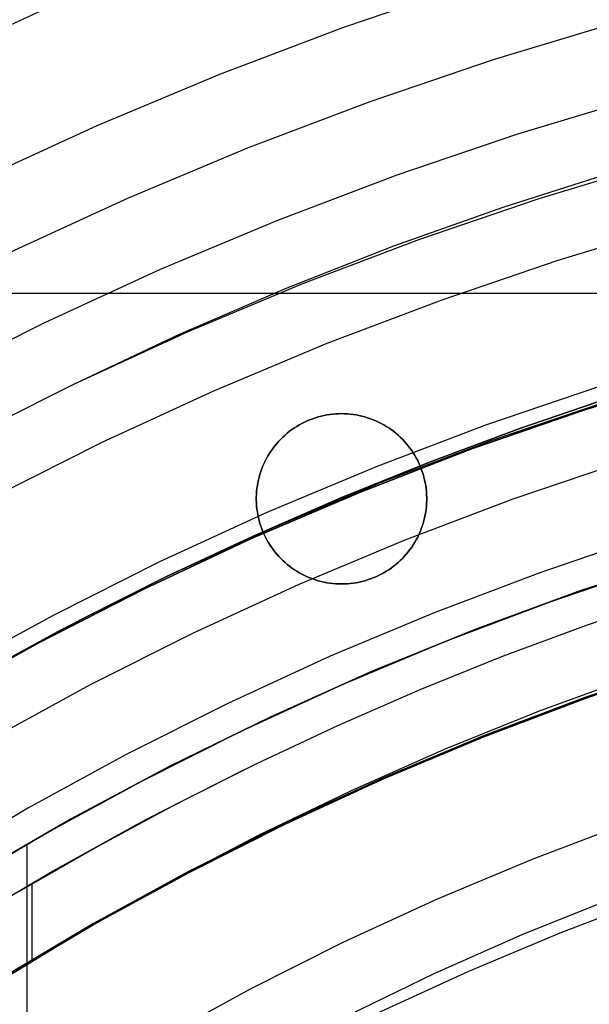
# Model space of a CAD drawing. Header units: millimetres. Extents: x 9001 to 10165, y -167 to 850.
# Tile 175 of 216: x 9558 to 9566, y 522 to 536. Entities that reach past the tile are written whole.
import ezdxf

# ---------------------------------------------------------------- set-up
doc = ezdxf.new("R2010")
doc.units = ezdxf.units.MM
for name, color, linetype in [('1', 7, 'Continuous'), ('COLOR EXT', 7, 'Continuous'), ('luz', 7, 'Continuous'), ('PLASTICO NEGRO', 7, 'Continuous')]:
    doc.layers.add(name, color=color, linetype=linetype)

msp = doc.modelspace()

# ---------------------------------------------------------------- linework, layer by layer
at = {"layer": '1', "color": 250, "true_color": 0x111111}
for p, q in [((9556.461, 535.401, 236.621), (9558.29, 536.243, 236.621)), ((9565.52, 533.453, 61.1), (9567.277, 533.983, 61.1)), ((9565.009, 533.332, 61.1), (9566.634, 533.849, 61.1)), ((9563.783, 532.862, 61.1), (9565.52, 533.453, 61.1)), ((9563.402, 532.762, 61.1), (9565.009, 533.332, 61.1)), ((9561.816, 532.138, 61.1), (9563.402, 532.762, 61.1)), ((9562.067, 532.211, 61.1), (9563.783, 532.862, 61.1)), ((9560.375, 531.502, 61.1), (9562.067, 532.211, 61.1)), ((9560.25, 531.462, 61.1), (9561.816, 532.138, 61.1)), ((9558.709, 530.734, 61.1), (9560.375, 531.502, 61.1)), ((9558.709, 530.734, 61.1), (9560.25, 531.462, 61.1)), ((9557.07, 529.909, 61.1), (9558.709, 530.734, 61.1)), ((9564.845, 529.909, 75.162), (9566.479, 530.465, 75.162)), ((9566.566, 530.529, 64.238), (9565.239, 530.078, 64.238)), ((9565.239, 530.078, 86.085), (9566.566, 530.529, 86.085)), ((9565.239, 530.078, 64.238), (9563.925, 529.589, 64.238)), ((9563.925, 529.589, 86.085), (9565.239, 530.078, 86.085)), ((9563.231, 529.297, 75.162), (9564.845, 529.909, 75.162)), ((9563.925, 529.589, 64.238), (9562.624, 529.065, 64.238)), ((9562.624, 529.065, 86.085), (9563.925, 529.589, 86.085)), ((9561.638, 528.629, 75.162), (9563.231, 529.297, 75.162)), ((9562.624, 529.065, 64.238), (9561.339, 528.503, 64.238)), ((9561.339, 528.503, 86.085), (9562.624, 529.065, 86.085)), ((9560.07, 527.907, 75.162), (9561.638, 528.629, 75.162)), ((9561.339, 528.503, 64.238), (9560.07, 527.907, 64.238)), ((9560.07, 527.907, 86.085), (9561.339, 528.503, 86.085)), ((9565.697, 527.539, 228.525), (9567.249, 528.068, 228.525)), ((9558.528, 527.131, 75.162), (9560.07, 527.907, 75.162)), ((9560.07, 527.907, 64.238), (9558.818, 527.276, 64.238)), ((9558.818, 527.276, 86.085), (9560.07, 527.907, 86.085)), ((9566.246, 527.201, 89.131), (9567.492, 527.625, 89.131)), ((9564.164, 526.958, 228.525), (9565.697, 527.539, 228.525)), ((9558.818, 527.276, 64.238), (9557.583, 526.61, 64.238)), ((9557.583, 526.61, 86.085), (9558.818, 527.276, 86.085)), ((9557.013, 526.302, 75.162), (9558.528, 527.131, 75.162)), ((9565.011, 526.743, 89.131), (9566.246, 527.201, 89.131)), ((9562.652, 526.324, 228.525), (9564.164, 526.958, 228.525)), ((9563.791, 526.25, 89.131), (9565.011, 526.743, 89.131)), ((9567.71, 526.631, 89.131), (9566.208, 526.12, 89.131)), ((9566.208, 526.12, 92.4), (9567.71, 526.631, 92.4)), ((9565.54, 525.937, 95.668), (9566.951, 526.453, 95.668)), ((9561.163, 525.638, 228.525), (9562.652, 526.324, 228.525)), ((9562.584, 525.723, 89.131), (9563.791, 526.25, 89.131)), ((9566.208, 526.12, 89.131), (9564.723, 525.557, 89.131)), ((9564.723, 525.557, 92.4), (9566.208, 526.12, 92.4)), ((9564.146, 525.373, 95.668), (9565.54, 525.937, 95.668)), ((9561.392, 525.163, 89.131), (9562.584, 525.723, 89.131)), ((9559.698, 524.901, 228.525), (9561.163, 525.638, 228.525)), ((9564.723, 525.557, 89.131), (9563.259, 524.943, 89.131)), ((9563.259, 524.943, 92.4), (9564.723, 525.557, 92.4)), ((9562.772, 524.764, 95.668), (9564.146, 525.373, 95.668)), ((9560.216, 524.57, 89.131), (9561.392, 525.163, 89.131)), ((9559.774, 524.345, 89.131), (9561.214, 525.076, 89.131)), ((9558.259, 524.115, 228.525), (9559.698, 524.901, 228.525)), ((9563.259, 524.943, 89.131), (9561.817, 524.279, 89.131)), ((9561.817, 524.279, 92.4), (9563.259, 524.943, 92.4)), ((9561.418, 524.11, 95.668), (9562.772, 524.764, 95.668)), ((9559.056, 523.945, 89.131), (9560.216, 524.57, 89.131)), ((9558.36, 523.564, 89.131), (9559.774, 524.345, 89.131)), ((9561.817, 524.279, 89.131), (9560.399, 523.566, 89.131)), ((9560.399, 523.566, 92.4), (9561.817, 524.279, 92.4)), ((9556.849, 523.278, 228.525), (9558.259, 524.115, 228.525)), ((9560.086, 523.413, 95.668), (9561.418, 524.11, 95.668)), ((9557.914, 523.288, 89.131), (9559.056, 523.945, 89.131)), ((9558.022, 523.979, 228.525), (9558.022, 441.714, 228.525)), ((9556.974, 522.735, 89.131), (9558.36, 523.564, 89.131)), ((9560.399, 523.566, 89.131), (9559.006, 522.804, 89.131)), ((9559.006, 522.804, 92.4), (9560.399, 523.566, 92.4)), ((9558.094, 523.394, 89.131), (9558.094, 522.27, 89.131)), ((9558.777, 522.672, 95.668), (9560.086, 523.413, 95.668)), ((9565.285, 522.652, 98.631), (9566.593, 523.178, 98.631)), ((9559.006, 522.804, 89.131), (9557.641, 521.994, 89.131)), ((9557.641, 521.994, 92.4), (9559.006, 522.804, 92.4)), ((9557.491, 521.89, 95.668), (9558.777, 522.672, 95.668)), ((9563.996, 522.081, 98.631), (9565.285, 522.652, 98.631)), ((9562.728, 521.466, 98.631), (9563.996, 522.081, 98.631))]:
    msp.add_line(p, q, dxfattribs=at)
at = {"layer": '1', "color": 29, "true_color": 0x4d342b}
for p, q in [((9567.836, 530.86, 70.562), (9566.176, 530.347, 70.562)), ((9566.176, 530.347, 76.062), (9567.836, 530.86, 76.062)), ((9567.836, 530.86, 34.462), (9566.176, 530.347, 34.462)), ((9566.176, 530.347, 42.462), (9567.836, 530.86, 42.462)), ((9566.176, 530.347, 73.312), (9567.836, 530.86, 73.312)), ((9566.176, 530.347, 38.462), (9567.836, 530.86, 38.462)), ((9566.176, 530.347, 70.562), (9564.535, 529.776, 70.562)), ((9564.535, 529.776, 76.062), (9566.176, 530.347, 76.062)), ((9566.176, 530.347, 34.462), (9564.535, 529.776, 34.462)), ((9564.535, 529.776, 42.462), (9566.176, 530.347, 42.462)), ((9564.535, 529.776, 73.312), (9566.176, 530.347, 73.312)), ((9564.535, 529.776, 38.462), (9566.176, 530.347, 38.462)), ((9564.535, 529.776, 70.562), (9562.914, 529.149, 70.562)), ((9562.914, 529.149, 76.062), (9564.535, 529.776, 76.062)), ((9564.535, 529.776, 34.462), (9562.914, 529.149, 34.462)), ((9562.914, 529.149, 42.462), (9564.535, 529.776, 42.462)), ((9562.914, 529.149, 73.312), (9564.535, 529.776, 73.312)), ((9562.914, 529.149, 38.462), (9564.535, 529.776, 38.462)), ((9562.914, 529.149, 70.562), (9561.317, 528.466, 70.562)), ((9561.317, 528.466, 76.062), (9562.914, 529.149, 76.062)), ((9562.914, 529.149, 34.462), (9561.317, 528.466, 34.462)), ((9561.317, 528.466, 42.462), (9562.914, 529.149, 42.462)), ((9561.317, 528.466, 73.312), (9562.914, 529.149, 73.312)), ((9561.317, 528.466, 38.462), (9562.914, 529.149, 38.462)), ((9561.317, 528.466, 70.562), (9559.744, 527.727, 70.562)), ((9559.744, 527.727, 76.062), (9561.317, 528.466, 76.062)), ((9561.317, 528.466, 34.462), (9559.744, 527.727, 34.462)), ((9559.744, 527.727, 42.462), (9561.317, 528.466, 42.462)), ((9559.744, 527.727, 73.312), (9561.317, 528.466, 73.312)), ((9559.744, 527.727, 38.462), (9561.317, 528.466, 38.462)), ((9559.744, 527.727, 70.562), (9558.197, 526.935, 70.562)), ((9558.197, 526.935, 76.062), (9559.744, 527.727, 76.062)), ((9559.744, 527.727, 34.462), (9558.197, 526.935, 34.462)), ((9558.197, 526.935, 42.462), (9559.744, 527.727, 42.462)), ((9558.197, 526.935, 73.312), (9559.744, 527.727, 73.312)), ((9558.197, 526.935, 38.462), (9559.744, 527.727, 38.462)), ((9558.197, 526.935, 70.562), (9556.679, 526.089, 70.562)), ((9556.679, 526.089, 76.062), (9558.197, 526.935, 76.062)), ((9558.197, 526.935, 34.462), (9556.679, 526.089, 34.462)), ((9556.679, 526.089, 42.462), (9558.197, 526.935, 42.462)), ((9556.679, 526.089, 73.312), (9558.197, 526.935, 73.312)), ((9556.679, 526.089, 38.462), (9558.197, 526.935, 38.462))]:
    msp.add_line(p, q, dxfattribs=at)
at = {"layer": 'COLOR EXT', "color": 30, "true_color": 0xff8d00}
for p, q in [((9533.963, 532.068, 21.262), (9580.77, 532.068, 21.262)), ((9562.094, 530.175, 19.162), (9562.055, 530.156, 19.162)), ((9562.055, 530.156, 21.262), (9562.094, 530.175, 21.262)), ((9562.094, 530.175, 20.212), (9562.055, 530.156, 20.212)), ((9562.133, 530.193, 19.162), (9562.094, 530.175, 19.162)), ((9562.094, 530.175, 21.262), (9562.133, 530.193, 21.262)), ((9562.133, 530.193, 20.212), (9562.094, 530.175, 20.212)), ((9562.173, 530.21, 19.162), (9562.133, 530.193, 19.162)), ((9562.133, 530.193, 21.262), (9562.173, 530.21, 21.262)), ((9562.173, 530.21, 20.212), (9562.133, 530.193, 20.212)), ((9562.213, 530.225, 19.162), (9562.173, 530.21, 19.162)), ((9562.173, 530.21, 21.262), (9562.213, 530.225, 21.262)), ((9562.213, 530.225, 20.212), (9562.173, 530.21, 20.212)), ((9562.254, 530.239, 19.162), (9562.213, 530.225, 19.162)), ((9562.213, 530.225, 21.262), (9562.254, 530.239, 21.262)), ((9562.254, 530.239, 20.212), (9562.213, 530.225, 20.212)), ((9562.295, 530.252, 19.162), (9562.254, 530.239, 19.162)), ((9562.254, 530.239, 21.262), (9562.295, 530.252, 21.262)), ((9562.295, 530.252, 20.212), (9562.254, 530.239, 20.212)), ((9562.337, 530.263, 19.162), (9562.295, 530.252, 19.162)), ((9562.295, 530.252, 21.262), (9562.337, 530.263, 21.262)), ((9562.337, 530.263, 20.212), (9562.295, 530.252, 20.212)), ((9562.379, 530.272, 19.162), (9562.337, 530.263, 19.162)), ((9562.337, 530.263, 21.262), (9562.379, 530.272, 21.262)), ((9562.379, 530.272, 20.212), (9562.337, 530.263, 20.212)), ((9562.421, 530.281, 19.162), (9562.379, 530.272, 19.162)), ((9562.379, 530.272, 21.262), (9562.421, 530.281, 21.262)), ((9562.421, 530.281, 20.212), (9562.379, 530.272, 20.212)), ((9562.464, 530.287, 19.162), (9562.421, 530.281, 19.162)), ((9562.421, 530.281, 21.262), (9562.464, 530.287, 21.262)), ((9562.464, 530.287, 20.212), (9562.421, 530.281, 20.212)), ((9562.507, 530.293, 19.162), (9562.464, 530.287, 19.162)), ((9562.464, 530.287, 21.262), (9562.507, 530.293, 21.262)), ((9562.507, 530.293, 20.212), (9562.464, 530.287, 20.212)), ((9562.55, 530.296, 19.162), (9562.507, 530.293, 19.162)), ((9562.507, 530.293, 21.262), (9562.55, 530.296, 21.262)), ((9562.55, 530.296, 20.212), (9562.507, 530.293, 20.212)), ((9562.593, 530.298, 19.162), (9562.55, 530.296, 19.162)), ((9562.55, 530.296, 21.262), (9562.593, 530.298, 21.262)), ((9562.593, 530.298, 20.212), (9562.55, 530.296, 20.212)), ((9562.636, 530.299, 19.162), (9562.593, 530.298, 19.162)), ((9562.593, 530.298, 21.262), (9562.636, 530.299, 21.262)), ((9562.636, 530.299, 20.212), (9562.593, 530.298, 20.212)), ((9562.679, 530.298, 19.162), (9562.636, 530.299, 19.162)), ((9562.636, 530.299, 21.262), (9562.679, 530.298, 21.262)), ((9562.636, 530.299, 19.162), (9562.636, 530.299, 21.262)), ((9562.679, 530.298, 20.212), (9562.636, 530.299, 20.212)), ((9562.722, 530.296, 19.162), (9562.679, 530.298, 19.162)), ((9562.679, 530.298, 21.262), (9562.722, 530.296, 21.262)), ((9562.722, 530.296, 20.212), (9562.679, 530.298, 20.212)), ((9562.765, 530.293, 19.162), (9562.722, 530.296, 19.162)), ((9562.722, 530.296, 21.262), (9562.765, 530.293, 21.262)), ((9562.765, 530.293, 20.212), (9562.722, 530.296, 20.212)), ((9562.808, 530.287, 19.162), (9562.765, 530.293, 19.162)), ((9562.765, 530.293, 21.262), (9562.808, 530.287, 21.262)), ((9562.808, 530.287, 20.212), (9562.765, 530.293, 20.212)), ((9562.851, 530.281, 19.162), (9562.808, 530.287, 19.162)), ((9562.808, 530.287, 21.262), (9562.851, 530.281, 21.262)), ((9562.851, 530.281, 20.212), (9562.808, 530.287, 20.212)), ((9562.893, 530.272, 19.162), (9562.851, 530.281, 19.162)), ((9562.851, 530.281, 21.262), (9562.893, 530.272, 21.262)), ((9562.893, 530.272, 20.212), (9562.851, 530.281, 20.212)), ((9562.935, 530.263, 19.162), (9562.893, 530.272, 19.162)), ((9562.893, 530.272, 21.262), (9562.935, 530.263, 21.262)), ((9562.935, 530.263, 20.212), (9562.893, 530.272, 20.212)), ((9562.977, 530.252, 19.162), (9562.935, 530.263, 19.162)), ((9562.935, 530.263, 21.262), (9562.977, 530.252, 21.262)), ((9562.977, 530.252, 20.212), (9562.935, 530.263, 20.212)), ((9563.018, 530.239, 19.162), (9562.977, 530.252, 19.162)), ((9562.977, 530.252, 21.262), (9563.018, 530.239, 21.262)), ((9563.018, 530.239, 20.212), (9562.977, 530.252, 20.212)), ((9563.059, 530.225, 19.162), (9563.018, 530.239, 19.162)), ((9563.018, 530.239, 21.262), (9563.059, 530.225, 21.262)), ((9563.059, 530.225, 20.212), (9563.018, 530.239, 20.212)), ((9563.099, 530.21, 19.162), (9563.059, 530.225, 19.162)), ((9563.059, 530.225, 21.262), (9563.099, 530.21, 21.262)), ((9563.099, 530.21, 20.212), (9563.059, 530.225, 20.212)), ((9563.139, 530.193, 19.162), (9563.099, 530.21, 19.162)), ((9563.099, 530.21, 21.262), (9563.139, 530.193, 21.262)), ((9563.139, 530.193, 20.212), (9563.099, 530.21, 20.212)), ((9563.178, 530.175, 19.162), (9563.139, 530.193, 19.162)), ((9563.139, 530.193, 21.262), (9563.178, 530.175, 21.262)), ((9563.178, 530.175, 20.212), (9563.139, 530.193, 20.212)), ((9563.217, 530.156, 19.162), (9563.178, 530.175, 19.162)), ((9563.178, 530.175, 21.262), (9563.217, 530.156, 21.262)), ((9563.217, 530.156, 20.212), (9563.178, 530.175, 20.212)), ((9561.84, 530.013, 19.162), (9561.807, 529.985, 19.162)), ((9561.807, 529.985, 21.262), (9561.84, 530.013, 21.262)), ((9561.84, 530.013, 20.212), (9561.807, 529.985, 20.212)), ((9561.874, 530.04, 19.162), (9561.84, 530.013, 19.162)), ((9561.84, 530.013, 21.262), (9561.874, 530.04, 21.262)), ((9561.874, 530.04, 20.212), (9561.84, 530.013, 20.212)), ((9561.908, 530.066, 19.162), (9561.874, 530.04, 19.162)), ((9561.874, 530.04, 21.262), (9561.908, 530.066, 21.262)), ((9561.908, 530.066, 20.212), (9561.874, 530.04, 20.212)), ((9561.944, 530.09, 19.162), (9561.908, 530.066, 19.162)), ((9561.908, 530.066, 21.262), (9561.944, 530.09, 21.262)), ((9561.944, 530.09, 20.212), (9561.908, 530.066, 20.212)), ((9561.98, 530.113, 19.162), (9561.944, 530.09, 19.162)), ((9561.944, 530.09, 21.262), (9561.98, 530.113, 21.262)), ((9561.98, 530.113, 20.212), (9561.944, 530.09, 20.212)), ((9562.017, 530.135, 19.162), (9561.98, 530.113, 19.162)), ((9561.98, 530.113, 21.262), (9562.017, 530.135, 21.262)), ((9562.017, 530.135, 20.212), (9561.98, 530.113, 20.212)), ((9562.055, 530.156, 19.162), (9562.017, 530.135, 19.162)), ((9562.017, 530.135, 21.262), (9562.055, 530.156, 21.262)), ((9562.055, 530.156, 20.212), (9562.017, 530.135, 20.212)), ((9563.255, 530.135, 19.162), (9563.217, 530.156, 19.162)), ((9563.217, 530.156, 21.262), (9563.255, 530.135, 21.262)), ((9563.255, 530.135, 20.212), (9563.217, 530.156, 20.212)), ((9563.292, 530.113, 19.162), (9563.255, 530.135, 19.162)), ((9563.255, 530.135, 21.262), (9563.292, 530.113, 21.262)), ((9563.292, 530.113, 20.212), (9563.255, 530.135, 20.212)), ((9563.328, 530.09, 19.162), (9563.292, 530.113, 19.162)), ((9563.292, 530.113, 21.262), (9563.328, 530.09, 21.262)), ((9563.328, 530.09, 20.212), (9563.292, 530.113, 20.212)), ((9563.364, 530.066, 19.162), (9563.328, 530.09, 19.162)), ((9563.328, 530.09, 21.262), (9563.364, 530.066, 21.262)), ((9563.364, 530.066, 20.212), (9563.328, 530.09, 20.212)), ((9563.398, 530.04, 19.162), (9563.364, 530.066, 19.162)), ((9563.364, 530.066, 21.262), (9563.398, 530.04, 21.262)), ((9563.398, 530.04, 20.212), (9563.364, 530.066, 20.212)), ((9563.432, 530.013, 19.162), (9563.398, 530.04, 19.162)), ((9563.398, 530.04, 21.262), (9563.432, 530.013, 21.262)), ((9563.432, 530.013, 20.212), (9563.398, 530.04, 20.212)), ((9563.465, 529.985, 19.162), (9563.432, 530.013, 19.162)), ((9563.432, 530.013, 21.262), (9563.465, 529.985, 21.262)), ((9563.465, 529.985, 20.212), (9563.432, 530.013, 20.212)), ((9561.715, 529.894, 19.162), (9561.686, 529.862, 19.162)), ((9561.686, 529.862, 21.262), (9561.715, 529.894, 21.262)), ((9561.715, 529.894, 20.212), (9561.686, 529.862, 20.212)), ((9561.745, 529.925, 19.162), (9561.715, 529.894, 19.162)), ((9561.715, 529.894, 21.262), (9561.745, 529.925, 21.262)), ((9561.745, 529.925, 20.212), (9561.715, 529.894, 20.212)), ((9561.775, 529.956, 19.162), (9561.745, 529.925, 19.162)), ((9561.745, 529.925, 21.262), (9561.775, 529.956, 21.262)), ((9561.775, 529.956, 20.212), (9561.745, 529.925, 20.212)), ((9561.807, 529.985, 19.162), (9561.775, 529.956, 19.162)), ((9561.775, 529.956, 21.262), (9561.807, 529.985, 21.262)), ((9561.807, 529.985, 20.212), (9561.775, 529.956, 20.212)), ((9563.497, 529.956, 19.162), (9563.465, 529.985, 19.162)), ((9563.465, 529.985, 21.262), (9563.497, 529.956, 21.262)), ((9563.497, 529.956, 20.212), (9563.465, 529.985, 20.212)), ((9563.528, 529.925, 19.162), (9563.497, 529.956, 19.162)), ((9563.497, 529.956, 21.262), (9563.528, 529.925, 21.262)), ((9563.528, 529.925, 20.212), (9563.497, 529.956, 20.212)), ((9563.557, 529.894, 19.162), (9563.528, 529.925, 19.162)), ((9563.528, 529.925, 21.262), (9563.557, 529.894, 21.262)), ((9563.557, 529.894, 20.212), (9563.528, 529.925, 20.212)), ((9563.586, 529.862, 19.162), (9563.557, 529.894, 19.162)), ((9563.557, 529.894, 21.262), (9563.586, 529.862, 21.262)), ((9563.586, 529.862, 20.212), (9563.557, 529.894, 20.212)), ((9561.583, 529.723, 19.162), (9561.561, 529.687, 19.162)), ((9561.561, 529.687, 21.262), (9561.583, 529.723, 21.262)), ((9561.583, 529.723, 20.212), (9561.561, 529.687, 20.212)), ((9561.607, 529.759, 19.162), (9561.583, 529.723, 19.162)), ((9561.583, 529.723, 21.262), (9561.607, 529.759, 21.262)), ((9561.607, 529.759, 20.212), (9561.583, 529.723, 20.212)), ((9561.632, 529.794, 19.162), (9561.607, 529.759, 19.162)), ((9561.607, 529.759, 21.262), (9561.632, 529.794, 21.262)), ((9561.632, 529.794, 20.212), (9561.607, 529.759, 20.212)), ((9561.659, 529.829, 19.162), (9561.632, 529.794, 19.162)), ((9561.632, 529.794, 21.262), (9561.659, 529.829, 21.262)), ((9561.659, 529.829, 20.212), (9561.632, 529.794, 20.212)), ((9561.686, 529.862, 19.162), (9561.659, 529.829, 19.162)), ((9561.659, 529.829, 21.262), (9561.686, 529.862, 21.262)), ((9561.686, 529.862, 20.212), (9561.659, 529.829, 20.212)), ((9563.613, 529.829, 19.162), (9563.586, 529.862, 19.162)), ((9563.586, 529.862, 21.262), (9563.613, 529.829, 21.262)), ((9563.613, 529.829, 20.212), (9563.586, 529.862, 20.212)), ((9563.64, 529.794, 19.162), (9563.613, 529.829, 19.162)), ((9563.613, 529.829, 21.262), (9563.64, 529.794, 21.262)), ((9563.64, 529.794, 20.212), (9563.613, 529.829, 20.212)), ((9563.665, 529.759, 19.162), (9563.64, 529.794, 19.162)), ((9563.64, 529.794, 21.262), (9563.665, 529.759, 21.262)), ((9563.665, 529.759, 20.212), (9563.64, 529.794, 20.212)), ((9563.689, 529.723, 19.162), (9563.665, 529.759, 19.162)), ((9563.665, 529.759, 21.262), (9563.689, 529.723, 21.262)), ((9563.689, 529.723, 20.212), (9563.665, 529.759, 20.212)), ((9563.711, 529.687, 19.162), (9563.689, 529.723, 19.162)), ((9563.689, 529.723, 21.262), (9563.711, 529.687, 21.262)), ((9563.711, 529.687, 20.212), (9563.689, 529.723, 20.212)), ((9561.519, 529.611, 19.162), (9561.501, 529.572, 19.162)), ((9561.501, 529.572, 21.262), (9561.519, 529.611, 21.262)), ((9561.519, 529.611, 20.212), (9561.501, 529.572, 20.212)), ((9561.539, 529.649, 19.162), (9561.519, 529.611, 19.162)), ((9561.519, 529.611, 21.262), (9561.539, 529.649, 21.262)), ((9561.539, 529.649, 20.212), (9561.519, 529.611, 20.212)), ((9561.561, 529.687, 19.162), (9561.539, 529.649, 19.162)), ((9561.539, 529.649, 21.262), (9561.561, 529.687, 21.262)), ((9561.561, 529.687, 20.212), (9561.539, 529.649, 20.212)), ((9563.733, 529.649, 19.162), (9563.711, 529.687, 19.162)), ((9563.711, 529.687, 21.262), (9563.733, 529.649, 21.262)), ((9563.733, 529.649, 20.212), (9563.711, 529.687, 20.212)), ((9563.753, 529.611, 19.162), (9563.733, 529.649, 19.162)), ((9563.733, 529.649, 21.262), (9563.753, 529.611, 21.262)), ((9563.753, 529.611, 20.212), (9563.733, 529.649, 20.212)), ((9563.771, 529.572, 19.162), (9563.753, 529.611, 19.162)), ((9563.753, 529.611, 21.262), (9563.771, 529.572, 21.262)), ((9563.771, 529.572, 20.212), (9563.753, 529.611, 20.212)), ((9561.453, 529.452, 19.162), (9561.44, 529.411, 19.162)), ((9561.44, 529.411, 21.262), (9561.453, 529.452, 21.262)), ((9561.453, 529.452, 20.212), (9561.44, 529.411, 20.212)), ((9561.467, 529.492, 19.162), (9561.453, 529.452, 19.162)), ((9561.453, 529.452, 21.262), (9561.467, 529.492, 21.262)), ((9561.467, 529.492, 20.212), (9561.453, 529.452, 20.212)), ((9561.483, 529.533, 19.162), (9561.467, 529.492, 19.162)), ((9561.467, 529.492, 21.262), (9561.483, 529.533, 21.262)), ((9561.483, 529.533, 20.212), (9561.467, 529.492, 20.212)), ((9561.501, 529.572, 19.162), (9561.483, 529.533, 19.162)), ((9561.483, 529.533, 21.262), (9561.501, 529.572, 21.262)), ((9561.501, 529.572, 20.212), (9561.483, 529.533, 20.212)), ((9563.789, 529.533, 19.162), (9563.771, 529.572, 19.162)), ((9563.771, 529.572, 21.262), (9563.789, 529.533, 21.262)), ((9563.789, 529.533, 20.212), (9563.771, 529.572, 20.212)), ((9563.805, 529.492, 19.162), (9563.789, 529.533, 19.162)), ((9563.789, 529.533, 21.262), (9563.805, 529.492, 21.262)), ((9563.805, 529.492, 20.212), (9563.789, 529.533, 20.212)), ((9563.819, 529.452, 19.162), (9563.805, 529.492, 19.162)), ((9563.805, 529.492, 21.262), (9563.819, 529.452, 21.262)), ((9563.819, 529.452, 20.212), (9563.805, 529.492, 20.212)), ((9563.833, 529.411, 19.162), (9563.819, 529.452, 19.162)), ((9563.819, 529.452, 21.262), (9563.833, 529.411, 21.262)), ((9563.833, 529.411, 20.212), (9563.819, 529.452, 20.212)), ((9561.417, 529.327, 19.162), (9561.409, 529.285, 19.162)), ((9561.409, 529.285, 21.262), (9561.417, 529.327, 21.262)), ((9561.417, 529.327, 20.212), (9561.409, 529.285, 20.212)), ((9561.428, 529.369, 19.162), (9561.417, 529.327, 19.162)), ((9561.417, 529.327, 21.262), (9561.428, 529.369, 21.262)), ((9561.428, 529.369, 20.212), (9561.417, 529.327, 20.212)), ((9561.44, 529.411, 19.162), (9561.428, 529.369, 19.162)), ((9561.428, 529.369, 21.262), (9561.44, 529.411, 21.262)), ((9561.44, 529.411, 20.212), (9561.428, 529.369, 20.212)), ((9563.844, 529.369, 19.162), (9563.833, 529.411, 19.162)), ((9563.833, 529.411, 21.262), (9563.844, 529.369, 21.262)), ((9563.844, 529.369, 20.212), (9563.833, 529.411, 20.212)), ((9563.855, 529.327, 19.162), (9563.844, 529.369, 19.162)), ((9563.844, 529.369, 21.262), (9563.855, 529.327, 21.262)), ((9563.855, 529.327, 20.212), (9563.844, 529.369, 20.212)), ((9563.864, 529.285, 19.162), (9563.855, 529.327, 19.162)), ((9563.855, 529.327, 21.262), (9563.864, 529.285, 21.262)), ((9563.864, 529.285, 20.212), (9563.855, 529.327, 20.212)), ((9561.391, 529.157, 19.162), (9561.388, 529.114, 19.162)), ((9561.388, 529.114, 21.262), (9561.391, 529.157, 21.262)), ((9561.391, 529.157, 20.212), (9561.388, 529.114, 20.212)), ((9561.395, 529.2, 19.162), (9561.391, 529.157, 19.162)), ((9561.391, 529.157, 21.262), (9561.395, 529.2, 21.262)), ((9561.395, 529.2, 20.212), (9561.391, 529.157, 20.212)), ((9561.401, 529.243, 19.162), (9561.395, 529.2, 19.162)), ((9561.395, 529.2, 21.262), (9561.401, 529.243, 21.262)), ((9561.401, 529.243, 20.212), (9561.395, 529.2, 20.212)), ((9561.409, 529.285, 19.162), (9561.401, 529.243, 19.162)), ((9561.401, 529.243, 21.262), (9561.409, 529.285, 21.262)), ((9561.409, 529.285, 20.212), (9561.401, 529.243, 20.212)), ((9563.871, 529.243, 19.162), (9563.864, 529.285, 19.162)), ((9563.864, 529.285, 21.262), (9563.871, 529.243, 21.262)), ((9563.871, 529.243, 20.212), (9563.864, 529.285, 20.212)), ((9563.877, 529.2, 19.162), (9563.871, 529.243, 19.162)), ((9563.871, 529.243, 21.262), (9563.877, 529.2, 21.262)), ((9563.877, 529.2, 20.212), (9563.871, 529.243, 20.212)), ((9563.881, 529.157, 19.162), (9563.877, 529.2, 19.162)), ((9563.877, 529.2, 21.262), (9563.881, 529.157, 21.262)), ((9563.881, 529.157, 20.212), (9563.877, 529.2, 20.212)), ((9563.884, 529.114, 19.162), (9563.881, 529.157, 19.162)), ((9563.881, 529.157, 21.262), (9563.884, 529.114, 21.262)), ((9563.884, 529.114, 20.212), (9563.881, 529.157, 20.212)), ((9561.388, 529.114, 19.162), (9561.386, 529.071, 19.162)), ((9561.386, 529.071, 21.262), (9561.388, 529.114, 21.262)), ((9561.388, 529.114, 20.212), (9561.386, 529.071, 20.212)), ((9561.386, 529.071, 19.162), (9561.386, 529.028, 19.162)), ((9561.386, 529.028, 21.262), (9561.386, 529.071, 21.262)), ((9561.386, 529.071, 20.212), (9561.386, 529.028, 20.212)), ((9561.386, 529.049, 19.162), (9561.386, 529.049, 21.262)), ((9561.386, 529.028, 19.162), (9561.388, 528.985, 19.162)), ((9561.388, 528.985, 21.262), (9561.386, 529.028, 21.262)), ((9561.386, 529.028, 20.212), (9561.388, 528.985, 20.212)), ((9563.886, 529.071, 19.162), (9563.884, 529.114, 19.162)), ((9563.884, 529.114, 21.262), (9563.886, 529.071, 21.262)), ((9563.886, 529.071, 20.212), (9563.884, 529.114, 20.212)), ((9563.884, 528.985, 19.162), (9563.886, 529.028, 19.162)), ((9563.886, 529.028, 21.262), (9563.884, 528.985, 21.262)), ((9563.884, 528.985, 20.212), (9563.886, 529.028, 20.212)), ((9563.886, 529.028, 19.162), (9563.886, 529.071, 19.162)), ((9563.886, 529.071, 21.262), (9563.886, 529.028, 21.262)), ((9563.886, 529.028, 20.212), (9563.886, 529.071, 20.212)), ((9563.886, 529.049, 19.162), (9563.886, 529.049, 21.262)), ((9561.388, 528.985, 19.162), (9561.391, 528.941, 19.162)), ((9561.391, 528.941, 21.262), (9561.388, 528.985, 21.262)), ((9561.388, 528.985, 20.212), (9561.391, 528.941, 20.212)), ((9561.391, 528.941, 19.162), (9561.395, 528.899, 19.162)), ((9561.395, 528.899, 21.262), (9561.391, 528.941, 21.262)), ((9561.391, 528.941, 20.212), (9561.395, 528.899, 20.212)), ((9561.395, 528.899, 19.162), (9561.401, 528.856, 19.162)), ((9561.401, 528.856, 21.262), (9561.395, 528.899, 21.262)), ((9561.395, 528.899, 20.212), (9561.401, 528.856, 20.212)), ((9563.871, 528.856, 19.162), (9563.877, 528.899, 19.162)), ((9563.877, 528.899, 21.262), (9563.871, 528.856, 21.262)), ((9563.871, 528.856, 20.212), (9563.877, 528.899, 20.212)), ((9563.877, 528.899, 19.162), (9563.881, 528.941, 19.162)), ((9563.881, 528.941, 21.262), (9563.877, 528.899, 21.262)), ((9563.877, 528.899, 20.212), (9563.881, 528.941, 20.212)), ((9563.881, 528.941, 19.162), (9563.884, 528.985, 19.162)), ((9563.884, 528.985, 21.262), (9563.881, 528.941, 21.262)), ((9563.881, 528.941, 20.212), (9563.884, 528.985, 20.212)), ((9561.401, 528.856, 19.162), (9561.409, 528.813, 19.162)), ((9561.409, 528.813, 21.262), (9561.401, 528.856, 21.262)), ((9561.401, 528.856, 20.212), (9561.409, 528.813, 20.212)), ((9561.409, 528.813, 19.162), (9561.417, 528.771, 19.162)), ((9561.417, 528.771, 21.262), (9561.409, 528.813, 21.262)), ((9561.409, 528.813, 20.212), (9561.417, 528.771, 20.212)), ((9561.417, 528.771, 19.162), (9561.428, 528.729, 19.162)), ((9561.428, 528.729, 21.262), (9561.417, 528.771, 21.262)), ((9561.417, 528.771, 20.212), (9561.428, 528.729, 20.212)), ((9561.428, 528.729, 19.162), (9561.44, 528.688, 19.162)), ((9561.44, 528.688, 21.262), (9561.428, 528.729, 21.262)), ((9561.428, 528.729, 20.212), (9561.44, 528.688, 20.212)), ((9563.833, 528.688, 19.162), (9563.844, 528.729, 19.162)), ((9563.844, 528.729, 21.262), (9563.833, 528.688, 21.262)), ((9563.833, 528.688, 20.212), (9563.844, 528.729, 20.212)), ((9563.844, 528.729, 19.162), (9563.855, 528.771, 19.162)), ((9563.855, 528.771, 21.262), (9563.844, 528.729, 21.262)), ((9563.844, 528.729, 20.212), (9563.855, 528.771, 20.212)), ((9563.855, 528.771, 19.162), (9563.864, 528.813, 19.162)), ((9563.864, 528.813, 21.262), (9563.855, 528.771, 21.262)), ((9563.855, 528.771, 20.212), (9563.864, 528.813, 20.212)), ((9563.864, 528.813, 19.162), (9563.871, 528.856, 19.162)), ((9563.871, 528.856, 21.262), (9563.864, 528.813, 21.262)), ((9563.864, 528.813, 20.212), (9563.871, 528.856, 20.212)), ((9561.44, 528.688, 19.162), (9561.453, 528.647, 19.162)), ((9561.453, 528.647, 21.262), (9561.44, 528.688, 21.262)), ((9561.44, 528.688, 20.212), (9561.453, 528.647, 20.212)), ((9561.453, 528.647, 19.162), (9561.467, 528.606, 19.162)), ((9561.467, 528.606, 21.262), (9561.453, 528.647, 21.262)), ((9561.453, 528.647, 20.212), (9561.467, 528.606, 20.212)), ((9561.467, 528.606, 19.162), (9561.483, 528.566, 19.162)), ((9561.483, 528.566, 21.262), (9561.467, 528.606, 21.262)), ((9561.467, 528.606, 20.212), (9561.483, 528.566, 20.212)), ((9563.789, 528.566, 19.162), (9563.805, 528.606, 19.162)), ((9563.805, 528.606, 21.262), (9563.789, 528.566, 21.262)), ((9563.789, 528.566, 20.212), (9563.805, 528.606, 20.212)), ((9563.805, 528.606, 19.162), (9563.819, 528.647, 19.162)), ((9563.819, 528.647, 21.262), (9563.805, 528.606, 21.262)), ((9563.805, 528.606, 20.212), (9563.819, 528.647, 20.212)), ((9563.819, 528.647, 19.162), (9563.833, 528.688, 19.162)), ((9563.833, 528.688, 21.262), (9563.819, 528.647, 21.262)), ((9563.819, 528.647, 20.212), (9563.833, 528.688, 20.212)), ((9561.483, 528.566, 19.162), (9561.501, 528.526, 19.162)), ((9561.501, 528.526, 21.262), (9561.483, 528.566, 21.262)), ((9561.483, 528.566, 20.212), (9561.501, 528.526, 20.212)), ((9561.501, 528.526, 19.162), (9561.519, 528.487, 19.162)), ((9561.519, 528.487, 21.262), (9561.501, 528.526, 21.262)), ((9561.501, 528.526, 20.212), (9561.519, 528.487, 20.212)), ((9561.519, 528.487, 19.162), (9561.539, 528.449, 19.162)), ((9561.539, 528.449, 21.262), (9561.519, 528.487, 21.262)), ((9561.519, 528.487, 20.212), (9561.539, 528.449, 20.212)), ((9561.539, 528.449, 19.162), (9561.561, 528.412, 19.162)), ((9561.561, 528.412, 21.262), (9561.539, 528.449, 21.262)), ((9561.539, 528.449, 20.212), (9561.561, 528.412, 20.212)), ((9563.711, 528.412, 19.162), (9563.733, 528.449, 19.162)), ((9563.733, 528.449, 21.262), (9563.711, 528.412, 21.262)), ((9563.711, 528.412, 20.212), (9563.733, 528.449, 20.212)), ((9563.733, 528.449, 19.162), (9563.753, 528.487, 19.162)), ((9563.753, 528.487, 21.262), (9563.733, 528.449, 21.262)), ((9563.733, 528.449, 20.212), (9563.753, 528.487, 20.212)), ((9563.753, 528.487, 19.162), (9563.771, 528.526, 19.162)), ((9563.771, 528.526, 21.262), (9563.753, 528.487, 21.262)), ((9563.753, 528.487, 20.212), (9563.771, 528.526, 20.212)), ((9563.771, 528.526, 19.162), (9563.789, 528.566, 19.162)), ((9563.789, 528.566, 21.262), (9563.771, 528.526, 21.262)), ((9563.771, 528.526, 20.212), (9563.789, 528.566, 20.212)), ((9561.561, 528.412, 19.162), (9561.583, 528.375, 19.162)), ((9561.583, 528.375, 21.262), (9561.561, 528.412, 21.262)), ((9561.561, 528.412, 20.212), (9561.583, 528.375, 20.212)), ((9561.583, 528.375, 19.162), (9561.607, 528.339, 19.162)), ((9561.607, 528.339, 21.262), (9561.583, 528.375, 21.262)), ((9561.583, 528.375, 20.212), (9561.607, 528.339, 20.212)), ((9561.607, 528.339, 19.162), (9561.632, 528.304, 19.162)), ((9561.632, 528.304, 21.262), (9561.607, 528.339, 21.262)), ((9561.607, 528.339, 20.212), (9561.632, 528.304, 20.212)), ((9561.632, 528.304, 19.162), (9561.659, 528.27, 19.162)), ((9561.659, 528.27, 21.262), (9561.632, 528.304, 21.262)), ((9561.632, 528.304, 20.212), (9561.659, 528.27, 20.212)), ((9563.613, 528.27, 19.162), (9563.64, 528.304, 19.162)), ((9563.64, 528.304, 21.262), (9563.613, 528.27, 21.262)), ((9563.613, 528.27, 20.212), (9563.64, 528.304, 20.212)), ((9563.64, 528.304, 19.162), (9563.665, 528.339, 19.162)), ((9563.665, 528.339, 21.262), (9563.64, 528.304, 21.262)), ((9563.64, 528.304, 20.212), (9563.665, 528.339, 20.212)), ((9563.665, 528.339, 19.162), (9563.689, 528.375, 19.162)), ((9563.689, 528.375, 21.262), (9563.665, 528.339, 21.262)), ((9563.665, 528.339, 20.212), (9563.689, 528.375, 20.212)), ((9563.689, 528.375, 19.162), (9563.711, 528.412, 19.162)), ((9563.711, 528.412, 21.262), (9563.689, 528.375, 21.262)), ((9563.689, 528.375, 20.212), (9563.711, 528.412, 20.212)), ((9561.659, 528.27, 19.162), (9561.686, 528.237, 19.162)), ((9561.686, 528.237, 21.262), (9561.659, 528.27, 21.262)), ((9561.659, 528.27, 20.212), (9561.686, 528.237, 20.212)), ((9561.686, 528.237, 19.162), (9561.715, 528.204, 19.162)), ((9561.715, 528.204, 21.262), (9561.686, 528.237, 21.262)), ((9561.686, 528.237, 20.212), (9561.715, 528.204, 20.212)), ((9561.715, 528.204, 19.162), (9561.745, 528.173, 19.162)), ((9561.745, 528.173, 21.262), (9561.715, 528.204, 21.262)), ((9561.715, 528.204, 20.212), (9561.745, 528.173, 20.212)), ((9561.745, 528.173, 19.162), (9561.775, 528.143, 19.162)), ((9561.775, 528.143, 21.262), (9561.745, 528.173, 21.262)), ((9561.745, 528.173, 20.212), (9561.775, 528.143, 20.212)), ((9561.775, 528.143, 19.162), (9561.807, 528.114, 19.162)), ((9561.807, 528.114, 21.262), (9561.775, 528.143, 21.262)), ((9561.775, 528.143, 20.212), (9561.807, 528.114, 20.212)), ((9563.465, 528.114, 19.162), (9563.497, 528.143, 19.162)), ((9563.497, 528.143, 21.262), (9563.465, 528.114, 21.262)), ((9563.465, 528.114, 20.212), (9563.497, 528.143, 20.212)), ((9563.497, 528.143, 19.162), (9563.528, 528.173, 19.162)), ((9563.528, 528.173, 21.262), (9563.497, 528.143, 21.262)), ((9563.497, 528.143, 20.212), (9563.528, 528.173, 20.212)), ((9563.528, 528.173, 19.162), (9563.557, 528.204, 19.162)), ((9563.557, 528.204, 21.262), (9563.528, 528.173, 21.262)), ((9563.528, 528.173, 20.212), (9563.557, 528.204, 20.212)), ((9563.557, 528.204, 19.162), (9563.586, 528.237, 19.162)), ((9563.586, 528.237, 21.262), (9563.557, 528.204, 21.262)), ((9563.557, 528.204, 20.212), (9563.586, 528.237, 20.212)), ((9563.586, 528.237, 19.162), (9563.613, 528.27, 19.162)), ((9563.613, 528.27, 21.262), (9563.586, 528.237, 21.262)), ((9563.586, 528.237, 20.212), (9563.613, 528.27, 20.212)), ((9561.807, 528.114, 19.162), (9561.84, 528.086, 19.162)), ((9561.84, 528.086, 21.262), (9561.807, 528.114, 21.262)), ((9561.807, 528.114, 20.212), (9561.84, 528.086, 20.212)), ((9561.84, 528.086, 19.162), (9561.874, 528.059, 19.162)), ((9561.874, 528.059, 21.262), (9561.84, 528.086, 21.262)), ((9561.84, 528.086, 20.212), (9561.874, 528.059, 20.212)), ((9561.874, 528.059, 19.162), (9561.908, 528.033, 19.162)), ((9561.908, 528.033, 21.262), (9561.874, 528.059, 21.262)), ((9561.874, 528.059, 20.212), (9561.908, 528.033, 20.212)), ((9561.908, 528.033, 19.162), (9561.944, 528.008, 19.162)), ((9561.944, 528.008, 21.262), (9561.908, 528.033, 21.262)), ((9561.908, 528.033, 20.212), (9561.944, 528.008, 20.212)), ((9561.944, 528.008, 19.162), (9561.98, 527.985, 19.162)), ((9561.98, 527.985, 21.262), (9561.944, 528.008, 21.262)), ((9561.944, 528.008, 20.212), (9561.98, 527.985, 20.212)), ((9563.292, 527.985, 19.162), (9563.328, 528.008, 19.162)), ((9563.328, 528.008, 21.262), (9563.292, 527.985, 21.262)), ((9563.292, 527.985, 20.212), (9563.328, 528.008, 20.212)), ((9563.328, 528.008, 19.162), (9563.364, 528.033, 19.162)), ((9563.364, 528.033, 21.262), (9563.328, 528.008, 21.262)), ((9563.328, 528.008, 20.212), (9563.364, 528.033, 20.212)), ((9563.364, 528.033, 19.162), (9563.398, 528.059, 19.162)), ((9563.398, 528.059, 21.262), (9563.364, 528.033, 21.262)), ((9563.364, 528.033, 20.212), (9563.398, 528.059, 20.212)), ((9563.398, 528.059, 19.162), (9563.432, 528.086, 19.162)), ((9563.432, 528.086, 21.262), (9563.398, 528.059, 21.262)), ((9563.398, 528.059, 20.212), (9563.432, 528.086, 20.212)), ((9563.432, 528.086, 19.162), (9563.465, 528.114, 19.162)), ((9563.465, 528.114, 21.262), (9563.432, 528.086, 21.262)), ((9563.432, 528.086, 20.212), (9563.465, 528.114, 20.212)), ((9561.98, 527.985, 19.162), (9562.017, 527.963, 19.162)), ((9562.017, 527.963, 21.262), (9561.98, 527.985, 21.262)), ((9561.98, 527.985, 20.212), (9562.017, 527.963, 20.212)), ((9562.017, 527.963, 19.162), (9562.055, 527.942, 19.162)), ((9562.055, 527.942, 21.262), (9562.017, 527.963, 21.262)), ((9562.017, 527.963, 20.212), (9562.055, 527.942, 20.212)), ((9562.055, 527.942, 19.162), (9562.094, 527.923, 19.162)), ((9562.094, 527.923, 21.262), (9562.055, 527.942, 21.262)), ((9562.055, 527.942, 20.212), (9562.094, 527.923, 20.212)), ((9562.094, 527.923, 19.162), (9562.133, 527.905, 19.162)), ((9562.133, 527.905, 21.262), (9562.094, 527.923, 21.262)), ((9562.094, 527.923, 20.212), (9562.133, 527.905, 20.212)), ((9562.133, 527.905, 19.162), (9562.173, 527.888, 19.162)), ((9562.173, 527.888, 21.262), (9562.133, 527.905, 21.262)), ((9562.133, 527.905, 20.212), (9562.173, 527.888, 20.212)), ((9562.173, 527.888, 19.162), (9562.213, 527.873, 19.162)), ((9562.213, 527.873, 21.262), (9562.173, 527.888, 21.262)), ((9562.173, 527.888, 20.212), (9562.213, 527.873, 20.212)), ((9562.213, 527.873, 19.162), (9562.254, 527.859, 19.162)), ((9562.254, 527.859, 21.262), (9562.213, 527.873, 21.262)), ((9562.213, 527.873, 20.212), (9562.254, 527.859, 20.212)), ((9562.254, 527.859, 19.162), (9562.295, 527.847, 19.162)), ((9562.295, 527.847, 21.262), (9562.254, 527.859, 21.262)), ((9562.254, 527.859, 20.212), (9562.295, 527.847, 20.212)), ((9562.295, 527.847, 19.162), (9562.337, 527.836, 19.162)), ((9562.337, 527.836, 21.262), (9562.295, 527.847, 21.262)), ((9562.295, 527.847, 20.212), (9562.337, 527.836, 20.212)), ((9562.935, 527.836, 19.162), (9562.977, 527.847, 19.162)), ((9562.977, 527.847, 21.262), (9562.935, 527.836, 21.262)), ((9562.935, 527.836, 20.212), (9562.977, 527.847, 20.212)), ((9562.977, 527.847, 19.162), (9563.018, 527.859, 19.162)), ((9563.018, 527.859, 21.262), (9562.977, 527.847, 21.262)), ((9562.977, 527.847, 20.212), (9563.018, 527.859, 20.212)), ((9563.018, 527.859, 19.162), (9563.059, 527.873, 19.162)), ((9563.059, 527.873, 21.262), (9563.018, 527.859, 21.262)), ((9563.018, 527.859, 20.212), (9563.059, 527.873, 20.212)), ((9563.059, 527.873, 19.162), (9563.099, 527.888, 19.162)), ((9563.099, 527.888, 21.262), (9563.059, 527.873, 21.262)), ((9563.059, 527.873, 20.212), (9563.099, 527.888, 20.212)), ((9563.099, 527.888, 19.162), (9563.139, 527.905, 19.162)), ((9563.139, 527.905, 21.262), (9563.099, 527.888, 21.262)), ((9563.099, 527.888, 20.212), (9563.139, 527.905, 20.212)), ((9563.139, 527.905, 19.162), (9563.178, 527.923, 19.162)), ((9563.178, 527.923, 21.262), (9563.139, 527.905, 21.262)), ((9563.139, 527.905, 20.212), (9563.178, 527.923, 20.212)), ((9563.178, 527.923, 19.162), (9563.217, 527.942, 19.162)), ((9563.217, 527.942, 21.262), (9563.178, 527.923, 21.262)), ((9563.178, 527.923, 20.212), (9563.217, 527.942, 20.212)), ((9563.217, 527.942, 19.162), (9563.255, 527.963, 19.162)), ((9563.255, 527.963, 21.262), (9563.217, 527.942, 21.262)), ((9563.217, 527.942, 20.212), (9563.255, 527.963, 20.212)), ((9563.255, 527.963, 19.162), (9563.292, 527.985, 19.162)), ((9563.292, 527.985, 21.262), (9563.255, 527.963, 21.262)), ((9563.255, 527.963, 20.212), (9563.292, 527.985, 20.212)), ((9562.337, 527.836, 19.162), (9562.379, 527.826, 19.162)), ((9562.379, 527.826, 21.262), (9562.337, 527.836, 21.262)), ((9562.337, 527.836, 20.212), (9562.379, 527.826, 20.212)), ((9562.379, 527.826, 19.162), (9562.421, 527.818, 19.162)), ((9562.421, 527.818, 21.262), (9562.379, 527.826, 21.262)), ((9562.379, 527.826, 20.212), (9562.421, 527.818, 20.212)), ((9562.421, 527.818, 19.162), (9562.464, 527.811, 19.162)), ((9562.464, 527.811, 21.262), (9562.421, 527.818, 21.262)), ((9562.421, 527.818, 20.212), (9562.464, 527.811, 20.212)), ((9562.464, 527.811, 19.162), (9562.507, 527.806, 19.162)), ((9562.507, 527.806, 21.262), (9562.464, 527.811, 21.262)), ((9562.464, 527.811, 20.212), (9562.507, 527.806, 20.212)), ((9562.507, 527.806, 19.162), (9562.55, 527.802, 19.162)), ((9562.55, 527.802, 21.262), (9562.507, 527.806, 21.262)), ((9562.507, 527.806, 20.212), (9562.55, 527.802, 20.212)), ((9562.55, 527.802, 19.162), (9562.593, 527.8, 19.162)), ((9562.593, 527.8, 21.262), (9562.55, 527.802, 21.262)), ((9562.55, 527.802, 20.212), (9562.593, 527.8, 20.212)), ((9562.593, 527.8, 19.162), (9562.636, 527.799, 19.162)), ((9562.636, 527.799, 21.262), (9562.593, 527.8, 21.262)), ((9562.593, 527.8, 20.212), (9562.636, 527.799, 20.212)), ((9562.636, 527.799, 19.162), (9562.679, 527.8, 19.162)), ((9562.679, 527.8, 21.262), (9562.636, 527.799, 21.262)), ((9562.636, 527.799, 20.212), (9562.679, 527.8, 20.212)), ((9562.636, 527.799, 21.262), (9562.636, 527.799, 19.162)), ((9562.679, 527.8, 19.162), (9562.722, 527.802, 19.162)), ((9562.722, 527.802, 21.262), (9562.679, 527.8, 21.262)), ((9562.679, 527.8, 20.212), (9562.722, 527.802, 20.212)), ((9562.722, 527.802, 19.162), (9562.765, 527.806, 19.162)), ((9562.765, 527.806, 21.262), (9562.722, 527.802, 21.262)), ((9562.722, 527.802, 20.212), (9562.765, 527.806, 20.212)), ((9562.765, 527.806, 19.162), (9562.808, 527.811, 19.162)), ((9562.808, 527.811, 21.262), (9562.765, 527.806, 21.262)), ((9562.765, 527.806, 20.212), (9562.808, 527.811, 20.212)), ((9562.808, 527.811, 19.162), (9562.851, 527.818, 19.162)), ((9562.851, 527.818, 21.262), (9562.808, 527.811, 21.262)), ((9562.808, 527.811, 20.212), (9562.851, 527.818, 20.212)), ((9562.851, 527.818, 19.162), (9562.893, 527.826, 19.162)), ((9562.893, 527.826, 21.262), (9562.851, 527.818, 21.262)), ((9562.851, 527.818, 20.212), (9562.893, 527.826, 20.212)), ((9562.893, 527.826, 19.162), (9562.935, 527.836, 19.162)), ((9562.935, 527.836, 21.262), (9562.893, 527.826, 21.262)), ((9562.893, 527.826, 20.212), (9562.935, 527.836, 20.212))]:
    msp.add_line(p, q, dxfattribs=at)
at = {"layer": 'luz', "color": 7, "true_color": 0xffffff}
for p, q in [((9564.511, 536.596, -26.587), (9562.666, 535.968, -26.587)), ((9562.666, 535.968, -26.587), (9560.844, 535.277, -26.587)), ((9564.863, 535.498, -26.895), (9566.691, 536.05, -26.895)), ((9563.056, 534.883, -26.895), (9564.863, 535.498, -26.895)), ((9560.844, 535.277, -26.587), (9559.046, 534.524, -26.587)), ((9567.005, 534.941, -27.202), (9565.216, 534.401, -27.202)), ((9561.271, 534.206, -26.895), (9563.056, 534.883, -26.895)), ((9559.046, 534.524, -26.587), (9557.276, 533.708, -26.587)), ((9565.216, 534.401, -27.202), (9563.446, 533.798, -27.202)), ((9559.51, 533.468, -26.895), (9561.271, 534.206, -26.895)), ((9563.446, 533.798, -27.202), (9561.698, 533.136, -27.202)), ((9557.776, 532.67, -26.895), (9559.51, 533.468, -26.895)), ((9561.698, 533.136, -27.202), (9559.975, 532.413, -27.202)), ((9567.536, 533.068, -26.139), (9565.811, 532.547, -26.139)), ((9565.811, 532.547, -26.139), (9564.105, 531.966, -26.139)), ((9559.975, 532.413, -27.202), (9558.277, 531.631, -27.202)), ((9564.105, 531.966, -26.139), (9562.42, 531.327, -26.139)), ((9558.277, 531.631, -27.202), (9556.607, 530.791, -27.202)), ((9562.42, 531.327, -26.139), (9560.758, 530.63, -26.139)), ((9560.758, 530.63, -26.139), (9559.122, 529.877, -26.139)), ((9566.406, 530.693, -25.076), (9564.764, 530.134, -25.076)), ((9564.764, 530.134, -25.076), (9563.142, 529.519, -25.076)), ((9559.122, 529.877, -26.139), (9557.512, 529.067, -26.139)), ((9565.154, 529.049, -25.384), (9566.759, 529.595, -25.384)), ((9563.142, 529.519, -25.076), (9561.542, 528.848, -25.076)), ((9563.569, 528.448, -25.384), (9565.154, 529.049, -25.384)), ((9561.542, 528.848, -25.076), (9559.966, 528.122, -25.076)), ((9562.006, 527.793, -25.384), (9563.569, 528.448, -25.384)), ((9567.111, 528.497, -25.691), (9565.544, 527.964, -25.691)), ((9559.966, 528.122, -25.076), (9558.417, 527.343, -25.076)), ((9565.544, 527.964, -25.691), (9563.997, 527.377, -25.691)), ((9560.467, 527.084, -25.384), (9562.006, 527.793, -25.384)), ((9558.417, 527.343, -25.076), (9556.895, 526.51, -25.076)), ((9563.997, 527.377, -25.691), (9562.47, 526.737, -25.691)), ((9558.952, 526.322, -25.384), (9560.467, 527.084, -25.384)), ((9562.47, 526.737, -25.691), (9560.967, 526.045, -25.691)), ((9567.707, 526.644, -24.628), (9566.203, 526.132, -24.628)), ((9557.465, 525.509, -25.384), (9558.952, 526.322, -25.384)), ((9566.203, 526.132, -24.628), (9564.718, 525.569, -24.628)), ((9560.967, 526.045, -25.691), (9559.488, 525.301, -25.691)), ((9564.718, 525.569, -24.628), (9563.254, 524.955, -24.628)), ((9559.488, 525.301, -25.691), (9558.036, 524.507, -25.691)), ((9563.254, 524.955, -24.628), (9561.812, 524.291, -24.628)), ((9558.036, 524.507, -25.691), (9556.612, 523.663, -25.691)), ((9561.812, 524.291, -24.628), (9560.393, 523.577, -24.628)), ((9566.862, 524.3, -23.565), (9565.44, 523.761, -23.565)), ((9565.44, 523.761, -23.565), (9564.038, 523.173, -23.565)), ((9560.393, 523.577, -24.628), (9559, 522.815, -24.628)), ((9564.038, 523.173, -23.565), (9562.656, 522.536, -23.565)), ((9565.868, 522.69, -23.873), (9567.252, 523.215, -23.873)), ((9559, 522.815, -24.628), (9557.634, 522.005, -24.628)), ((9564.502, 522.117, -23.873), (9565.868, 522.69, -23.873)), ((9562.656, 522.536, -23.565), (9561.298, 521.853, -23.565)), ((9563.157, 521.498, -23.873), (9564.502, 522.117, -23.873)), ((9561.298, 521.853, -23.565), (9559.964, 521.123, -23.565))]:
    msp.add_line(p, q, dxfattribs=at)
at = {"layer": 'PLASTICO NEGRO', "color": 254, "true_color": 0xcad1ee}
for p, q in [((9567.701, 528.215, 33.562), (9566.144, 527.702, 33.562)), ((9566.144, 527.702, 35.062), (9567.701, 528.215, 35.062)), ((9567.701, 528.215, 34.312), (9566.144, 527.702, 34.312)), ((9566.144, 527.702, 33.562), (9564.605, 527.136, 33.562)), ((9564.605, 527.136, 35.062), (9566.144, 527.702, 35.062)), ((9566.144, 527.702, 34.312), (9564.605, 527.136, 34.312)), ((9564.605, 527.136, 33.562), (9563.086, 526.517, 33.562)), ((9563.086, 526.517, 35.062), (9564.605, 527.136, 35.062)), ((9564.605, 527.136, 34.312), (9563.086, 526.517, 34.312)), ((9563.086, 526.517, 33.562), (9561.59, 525.846, 33.562)), ((9561.59, 525.846, 35.062), (9563.086, 526.517, 35.062)), ((9563.086, 526.517, 34.312), (9561.59, 525.846, 34.312)), ((9561.59, 525.846, 33.562), (9560.118, 525.124, 33.562)), ((9560.118, 525.124, 35.062), (9561.59, 525.846, 35.062)), ((9561.59, 525.846, 34.312), (9560.118, 525.124, 34.312)), ((9560.118, 525.124, 33.562), (9558.672, 524.352, 33.562)), ((9558.672, 524.352, 35.062), (9560.118, 525.124, 35.062)), ((9560.118, 525.124, 34.312), (9558.672, 524.352, 34.312)), ((9558.672, 524.352, 33.562), (9557.253, 523.53, 33.562)), ((9557.253, 523.53, 35.062), (9558.672, 524.352, 35.062)), ((9558.672, 524.352, 34.312), (9557.253, 523.53, 34.312))]:
    msp.add_line(p, q, dxfattribs=at)

doc.saveas('drawing.dxf')
